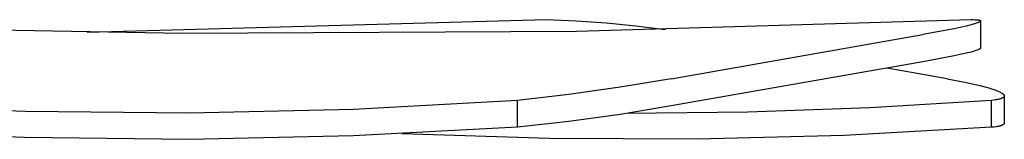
# Model space of a CAD drawing. Header units: millimetres. Extents: x 10636 to 13134, y 8891 to 10552.
# Tile 22 of 34: x 12921 to 13134, y 8976 to 9002. Entities that reach past the tile are written whole.
import ezdxf

# ---------------------------------------------------------------- set-up
doc = ezdxf.new("R2010")
doc.units = ezdxf.units.MM
doc.layers.add('Make2D$Visible$Curvas', color=7, linetype='Continuous')

msp = doc.modelspace()

# ---------------------------------------------------------------- linework, layer by layer
at = {"layer": 'Make2D$Visible$Curvas', "color": 29, "lineweight": -3, "true_color": 0x4d342b}
for p, q in [((12870.77, 9000.96), (12956.16, 8999.33)), ((12935.53, 8999.58), (13035.04, 9002.29)), ((13035.04, 9002.29), (13041.49, 9002.06)), ((13041.49, 9002.06), (13047.94, 9001.62)), ((13041.56, 8999.77), (13126.93, 9002.29)), ((13047.94, 9001.62), (13054.36, 9000.97)), ((13054.36, 9000.97), (13060.76, 9000.12)), ((13125.94, 9000.9), (13123.3, 9000.31)), ((13126.97, 9001.16), (13125.94, 9000.9)), ((13126.93, 9002.29), (13127.38, 9002.29)), ((13127.41, 9001.29), (13126.97, 9001.16)), ((13127.38, 9002.29), (13127.78, 9002.28)), ((13127.8, 9001.4), (13127.41, 9001.29)), ((13127.78, 9002.28), (13128.12, 9002.27)), ((13128.09, 9001.5), (13127.8, 9001.4)), ((13128.35, 9001.59), (13128.09, 9001.5)), ((13128.12, 9002.27), (13128.27, 9002.26)), ((13128.27, 9002.26), (13128.41, 9002.24)), ((13128.46, 9001.63), (13128.35, 9001.59)), ((13128.41, 9002.24), (13128.53, 9002.23)), ((13128.56, 9001.67), (13128.46, 9001.63)), ((13128.53, 9002.23), (13128.59, 9002.22)), ((13128.65, 9001.71), (13128.56, 9001.67)), ((13128.59, 9002.22), (13128.64, 9002.21)), ((13128.64, 9002.21), (13128.7, 9002.2)), ((13128.74, 9001.75), (13128.65, 9001.71)), ((13128.7, 9002.2), (13128.74, 9002.19)), ((13128.74, 9002.19), (13128.79, 9002.18)), ((13128.77, 9001.77), (13128.74, 9001.75)), ((13128.81, 9001.79), (13128.77, 9001.77)), ((13128.79, 9002.18), (13128.83, 9002.17)), ((13128.84, 9001.81), (13128.81, 9001.79)), ((13128.83, 9002.17), (13128.85, 9002.17)), ((13128.87, 9001.83), (13128.84, 9001.81)), ((13128.85, 9002.17), (13128.86, 9002.16)), ((13128.86, 9002.16), (13128.88, 9002.16)), ((13128.9, 9001.84), (13128.87, 9001.83)), ((13128.88, 9002.16), (13128.9, 9002.15)), ((13128.9, 9002.15), (13128.91, 9002.14)), ((13128.91, 9001.85), (13128.9, 9001.84)), ((13128.91, 9002.14), (13128.93, 9002.14)), ((13128.93, 9001.86), (13128.91, 9001.85)), ((13128.93, 9002.14), (13128.94, 9002.13)), ((13128.94, 9001.87), (13128.93, 9001.86)), ((13128.94, 9002.13), (13128.96, 9002.13)), ((13128.95, 9001.88), (13128.94, 9001.87)), ((13128.96, 9001.89), (13128.95, 9001.88)), ((13128.96, 9002.13), (13128.96, 9002.12)), ((13128.96, 9002.12), (13128.97, 9002.12)), ((13128.97, 9001.89), (13128.96, 9001.89)), ((13128.97, 9002.12), (13128.97, 9002.12)), ((13128.97, 9002.12), (13128.98, 9002.11)), ((13128.98, 9001.9), (13128.97, 9001.89)), ((13128.98, 9002.11), (13128.98, 9002.11)), ((13128.98, 9002.11), (13128.99, 9002.11)), ((13128.99, 9001.91), (13128.98, 9001.9)), ((13128.99, 9002.11), (13128.99, 9002.1)), ((13128.99, 9002.1), (13129, 9002.1)), ((13129, 9001.92), (13128.99, 9001.91)), ((13129, 9002.1), (13129, 9002.09)), ((13129, 9002.09), (13129.01, 9002.09)), ((13129.01, 9001.93), (13129, 9001.93)), ((13129, 9001.93), (13129, 9001.92)), ((13129.01, 9002.09), (13129.01, 9002.09)), ((13129.01, 9002.09), (13129.02, 9002.08)), ((13129.02, 9001.94), (13129.01, 9001.93)), ((13129.01, 9001.93), (13129.01, 9001.93)), ((13129.02, 9002.08), (13129.02, 9002.08)), ((13129.02, 9002.08), (13129.02, 9002.08)), ((13129.02, 9002.08), (13129.02, 9002.08)), ((13129.02, 9002.08), (13129.02, 9002.07)), ((13129.02, 9002.07), (13129.03, 9002.07)), ((13129.03, 9001.95), (13129.02, 9001.95)), ((13129.02, 9001.95), (13129.02, 9001.95)), ((13129.02, 9001.95), (13129.02, 9001.94)), ((13129.02, 9001.94), (13129.02, 9001.94)), ((13129.03, 9002.07), (13129.03, 9002.07)), ((13129.03, 9002.07), (13129.03, 9002.07)), ((13129.03, 9002.07), (13129.03, 9002.07)), ((13129.03, 9002.07), (13129.03, 9002.06)), ((13129.03, 9002.06), (13129.03, 9002.06)), ((13129.03, 9002.06), (13129.04, 9002.06)), ((13129.04, 9001.97), (13129.03, 9001.97)), ((13129.03, 9001.97), (13129.03, 9001.96)), ((13129.03, 9001.96), (13129.03, 9001.96)), ((13129.03, 9001.96), (13129.03, 9001.95)), ((13129.04, 9002.06), (13129.04, 9002.06)), ((13129.04, 9002.06), (13129.04, 9002.06)), ((13129.04, 9002.06), (13129.04, 9002.06)), ((13129.04, 9002.06), (13129.04, 9002.06)), ((13129.04, 9002.06), (13129.04, 9002.05)), ((13129.04, 9002.05), (13129.04, 9002.05)), ((13129.04, 9002.05), (13129.04, 9002.05)), ((13129.04, 9002.05), (13129.04, 9002.05)), ((13129.04, 9002.05), (13129.04, 9002.05)), ((13129.04, 9002.05), (13129.04, 9002.05)), ((13129.04, 9002.05), (13129.04, 9002.04)), ((13129.04, 9002.04), (13129.04, 9002.04)), ((13129.04, 9002.04), (13129.05, 9002.04)), ((13129.05, 9001.99), (13129.04, 9001.99)), ((13129.04, 9001.99), (13129.04, 9001.99)), ((13129.04, 9001.99), (13129.04, 9001.99)), ((13129.04, 9001.99), (13129.04, 9001.98)), ((13129.04, 9001.98), (13129.04, 9001.98)), ((13129.04, 9001.98), (13129.04, 9001.98)), ((13129.04, 9001.98), (13129.04, 9001.97)), ((13129.04, 9001.97), (13129.04, 9001.97)), ((13129.05, 9002.04), (13129.05, 9002.04)), ((13129.05, 9002.04), (13129.05, 9002.04)), ((13129.05, 9002.04), (13129.05, 9002.04)), ((13129.05, 9002.04), (13129.05, 9002.03)), ((13129.05, 9002.03), (13129.05, 9002.03)), ((13129.05, 9002.03), (13129.05, 9002.03)), ((13129.05, 9002.03), (13129.05, 9002.03)), ((13129.05, 9002.03), (13129.05, 9002.03)), ((13129.05, 9002.03), (13129.05, 9002.03)), ((13129.05, 9002.03), (13129.05, 9002.02)), ((13129.05, 9002.02), (13129.05, 9002.01)), ((13129.05, 9002.02), (13129.05, 9002.02)), ((13129.05, 9002.02), (13129.05, 9002.02)), ((13129.05, 9002.02), (13129.05, 9002.02)), ((13129.05, 9002.02), (13129.05, 9002.02)), ((13129.05, 9002.01), (13129.05, 9002.01)), ((13129.05, 9002.01), (13129.05, 9002.01)), ((13129.05, 9002.01), (13129.05, 9002.01)), ((13129.05, 9002.01), (13129.05, 9002.01)), ((13129.05, 9002.01), (13129.05, 9002.01)), ((13129.05, 9002.01), (13129.05, 9002)), ((13129.05, 9002.01), (13129.05, 8996.12)), ((13129.05, 9002), (13129.05, 9002)), ((13129.05, 9002), (13129.05, 9002)), ((13129.05, 9002), (13129.05, 9002)), ((13129.05, 9002), (13129.05, 9002)), ((13129.05, 9002), (13129.05, 9002)), ((13129.05, 9002), (13129.05, 9001.99)), ((13129.05, 9001.99), (13129.05, 9001.99)), ((12956.16, 8999.33), (13041.56, 8999.77)), ((13062.06, 8989.47), (13116.5, 8999.03)), ((13123.3, 9000.31), (13116.5, 8999.03)), ((13123.3, 8994.41), (13116.5, 8993.12)), ((13125.94, 8995), (13123.3, 8994.41)), ((13126.97, 8995.26), (13125.94, 8995)), ((13127.41, 8995.38), (13126.97, 8995.26)), ((13127.8, 8995.5), (13127.41, 8995.38)), ((13128.09, 8995.6), (13127.8, 8995.5)), ((13128.35, 8995.68), (13128.09, 8995.6)), ((13128.46, 8995.73), (13128.35, 8995.68)), ((13128.56, 8995.77), (13128.46, 8995.73)), ((13128.65, 8995.81), (13128.56, 8995.77)), ((13128.74, 8995.85), (13128.65, 8995.81)), ((13128.77, 8995.87), (13128.74, 8995.85)), ((13128.81, 8995.89), (13128.77, 8995.87)), ((13128.84, 8995.91), (13128.81, 8995.89)), ((13128.87, 8995.92), (13128.84, 8995.91)), ((13128.9, 8995.94), (13128.87, 8995.92)), ((13128.91, 8995.95), (13128.9, 8995.94)), ((13128.93, 8995.96), (13128.91, 8995.95)), ((13128.94, 8995.97), (13128.93, 8995.96)), ((13128.95, 8995.98), (13128.94, 8995.97)), ((13128.96, 8995.98), (13128.95, 8995.98)), ((13128.97, 8995.99), (13128.96, 8995.98)), ((13128.98, 8996), (13128.97, 8995.99)), ((13128.99, 8996.01), (13128.98, 8996)), ((13129, 8996.02), (13128.99, 8996.01)), ((13129.01, 8996.03), (13129, 8996.03)), ((13129, 8996.03), (13129, 8996.02)), ((13129.02, 8996.04), (13129.01, 8996.03)), ((13129.01, 8996.03), (13129.01, 8996.03)), ((13129.03, 8996.05), (13129.02, 8996.05)), ((13129.02, 8996.05), (13129.02, 8996.05)), ((13129.02, 8996.05), (13129.02, 8996.04)), ((13129.02, 8996.04), (13129.02, 8996.04)), ((13129.04, 8996.07), (13129.03, 8996.07)), ((13129.03, 8996.07), (13129.03, 8996.06)), ((13129.03, 8996.06), (13129.03, 8996.06)), ((13129.03, 8996.06), (13129.03, 8996.05)), ((13129.04, 8996.15), (13129.05, 8996.12)), ((13129.05, 8996.09), (13129.04, 8996.09)), ((13129.04, 8996.09), (13129.04, 8996.09)), ((13129.04, 8996.09), (13129.04, 8996.09)), ((13129.04, 8996.09), (13129.04, 8996.08)), ((13129.04, 8996.08), (13129.04, 8996.08)), ((13129.04, 8996.08), (13129.04, 8996.08)), ((13129.04, 8996.08), (13129.04, 8996.07)), ((13129.04, 8996.07), (13129.04, 8996.07)), ((13129.05, 8996.12), (13129.05, 8996.11)), ((13129.05, 8996.11), (13129.05, 8996.11)), ((13129.05, 8996.11), (13129.05, 8996.11)), ((13129.05, 8996.11), (13129.05, 8996.11)), ((13129.05, 8996.11), (13129.05, 8996.11)), ((13129.05, 8996.11), (13129.05, 8996.11)), ((13129.05, 8996.11), (13129.05, 8996.1)), ((13129.05, 8996.1), (13129.05, 8996.1)), ((13129.05, 8996.1), (13129.05, 8996.1)), ((13129.05, 8996.1), (13129.05, 8996.1)), ((13129.05, 8996.1), (13129.05, 8996.1)), ((13129.05, 8996.1), (13129.05, 8996.09)), ((13129.05, 8996.09), (13129.05, 8996.09)), ((13129.05, 8996.09), (13129.05, 8996.09)), ((13116.5, 8993.12), (13062.06, 8983.56)), ((13121.79, 8989.47), (13108.79, 8991.77)), ((13062.06, 8989.47), (13050.99, 8987.64)), ((13121.79, 8989.47), (13125.62, 8988.75)), ((13125.62, 8988.75), (13127.32, 8988.38)), ((13127.32, 8988.38), (13128.86, 8988.01)), ((13128.86, 8988.01), (13130.24, 8987.64)), ((13039.88, 8986.07), (13028.73, 8984.77)), ((13050.99, 8987.64), (13039.88, 8986.07)), ((13130.24, 8987.64), (13130.86, 8987.46)), ((13130.86, 8987.46), (13131.43, 8987.28)), ((13131.43, 8987.28), (13131.95, 8987.11)), ((13131.95, 8987.11), (13132.41, 8986.93)), ((13132.41, 8986.93), (13132.63, 8986.85)), ((13132.63, 8986.85), (13132.83, 8986.76)), ((13132.83, 8986.76), (13133.01, 8986.68)), ((13133.01, 8986.68), (13133.19, 8986.6)), ((13133.19, 8986.6), (13133.31, 8986.54)), ((13133.31, 8986.54), (13133.42, 8986.48)), ((13133.42, 8986.48), (13133.52, 8986.42)), ((13133.52, 8986.42), (13133.62, 8986.36)), ((13133.62, 8986.36), (13133.71, 8986.3)), ((13133.71, 8986.3), (13133.75, 8986.27)), ((13133.75, 8986.27), (13133.79, 8986.24)), ((13133.79, 8986.24), (13133.83, 8986.21)), ((13133.83, 8986.21), (13133.86, 8986.19)), ((13133.86, 8986.19), (13133.9, 8986.16)), ((13133.9, 8986.16), (13133.93, 8986.13)), ((13133.93, 8986.13), (13133.96, 8986.1)), ((13133.96, 8986.1), (13133.99, 8986.08)), ((13133.99, 8986.08), (13134.01, 8986.05)), ((13134.01, 8986.05), (13134.03, 8986.03)), ((13134.03, 8986.03), (13134.04, 8986.02)), ((13134.04, 8986.02), (13134.05, 8986.01)), ((13134.05, 8986.01), (13134.06, 8985.99)), ((13134.06, 8985.99), (13134.07, 8985.98)), ((13134.07, 8985.98), (13134.08, 8985.97)), ((13134.08, 8985.97), (13134.09, 8985.95)), ((13134.09, 8985.95), (13134.1, 8985.94)), ((13134.1, 8985.94), (13134.11, 8985.93)), ((13134.11, 8985.93), (13134.12, 8985.92)), ((13134.12, 8985.92), (13134.12, 8985.9)), ((13134.12, 8985.9), (13134.13, 8985.89)), ((13134.13, 8985.89), (13134.14, 8985.88)), ((13134.14, 8985.88), (13134.14, 8985.86)), ((13134.14, 8985.86), (13134.15, 8985.85)), ((13134.15, 8985.85), (13134.15, 8985.84)), ((13134.15, 8985.84), (13134.16, 8985.83)), ((13134.16, 8985.83), (13134.16, 8985.81)), ((13134.16, 8985.81), (13134.17, 8985.8)), ((13134.17, 8985.63), (13134.16, 8985.63)), ((13134.17, 8985.8), (13134.17, 8985.79)), ((13134.17, 8985.79), (13134.17, 8985.79)), ((13134.17, 8985.79), (13134.17, 8985.78)), ((13134.17, 8985.78), (13134.17, 8985.77)), ((13134.17, 8985.77), (13134.17, 8985.77)), ((13134.17, 8985.77), (13134.17, 8985.76)), ((13134.17, 8985.76), (13134.17, 8985.76)), ((13134.17, 8985.76), (13134.18, 8985.75)), ((13134.18, 8985.68), (13134.17, 8985.67)), ((13134.17, 8985.67), (13134.17, 8985.66)), ((13134.17, 8985.66), (13134.17, 8985.66)), ((13134.17, 8985.66), (13134.17, 8985.65)), ((13134.17, 8985.65), (13134.17, 8985.64)), ((13134.17, 8985.64), (13134.17, 8985.63)), ((13134.18, 8985.75), (13134.18, 8985.74)), ((13134.18, 8985.74), (13134.18, 8985.74)), ((13134.18, 8985.74), (13134.18, 8985.73)), ((13134.18, 8985.73), (13134.18, 8985.73)), ((13134.18, 8985.73), (13134.18, 8985.72)), ((13134.18, 8985.72), (13134.18, 8985.71)), ((13134.18, 8985.71), (13134.18, 8985.71)), ((13134.18, 8985.71), (13134.18, 8985.7)), ((13134.18, 8985.71), (13134.18, 8979.82)), ((13134.18, 8985.7), (13134.18, 8985.69)), ((13134.18, 8985.69), (13134.18, 8985.68)), ((13134.18, 8985.68), (13134.18, 8985.68)), ((12922.1, 8982.33), (12886.57, 8983.89)), ((13028.73, 8984.77), (12993.22, 8982.77)), ((13028.73, 8978.91), (13028.73, 8984.77)), ((13062.06, 8983.56), (13050.99, 8981.72)), ((13131.41, 8984.77), (13105.05, 8983.17)), ((13131.94, 8984.83), (13131.41, 8984.77)), ((13131.41, 8978.91), (13131.41, 8984.77)), ((13132.18, 8984.86), (13131.94, 8984.83)), ((13132.42, 8984.9), (13132.18, 8984.86)), ((13132.63, 8984.94), (13132.42, 8984.9)), ((13132.84, 8984.98), (13132.63, 8984.94)), ((13133.03, 8985.02), (13132.84, 8984.98)), ((13133.2, 8985.06), (13133.03, 8985.02)), ((13133.28, 8985.08), (13133.2, 8985.06)), ((13133.36, 8985.11), (13133.28, 8985.08)), ((13133.44, 8985.13), (13133.36, 8985.11)), ((13133.51, 8985.16), (13133.44, 8985.13)), ((13133.58, 8985.18), (13133.51, 8985.16)), ((13133.64, 8985.21), (13133.58, 8985.18)), ((13133.7, 8985.23), (13133.64, 8985.21)), ((13133.76, 8985.26), (13133.7, 8985.23)), ((13133.81, 8985.29), (13133.76, 8985.26)), ((13133.84, 8985.3), (13133.81, 8985.29)), ((13133.86, 8985.31), (13133.84, 8985.3)), ((13133.89, 8985.33), (13133.86, 8985.31)), ((13133.91, 8985.34), (13133.89, 8985.33)), ((13133.93, 8985.36), (13133.91, 8985.34)), ((13133.95, 8985.37), (13133.93, 8985.36)), ((13133.97, 8985.38), (13133.95, 8985.37)), ((13133.99, 8985.4), (13133.97, 8985.38)), ((13134.01, 8985.41), (13133.99, 8985.4)), ((13134.03, 8985.43), (13134.01, 8985.41)), ((13134.04, 8985.44), (13134.03, 8985.43)), ((13134.06, 8985.46), (13134.04, 8985.44)), ((13134.07, 8985.47), (13134.06, 8985.46)), ((13134.08, 8985.48), (13134.07, 8985.47)), ((13134.07, 8985.47), (13134.07, 8985.47)), ((13134.09, 8985.49), (13134.08, 8985.48)), ((13134.1, 8985.5), (13134.09, 8985.49)), ((13134.11, 8985.52), (13134.1, 8985.51)), ((13134.1, 8985.51), (13134.1, 8985.5)), ((13134.12, 8985.53), (13134.11, 8985.52)), ((13134.11, 8985.52), (13134.11, 8985.52)), ((13134.13, 8985.54), (13134.12, 8985.54)), ((13134.12, 8985.54), (13134.12, 8985.53)), ((13134.14, 8985.56), (13134.13, 8985.56)), ((13134.13, 8985.56), (13134.13, 8985.55)), ((13134.13, 8985.55), (13134.13, 8985.54)), ((13134.15, 8985.58), (13134.14, 8985.57)), ((13134.14, 8985.57), (13134.14, 8985.56)), ((13134.16, 8985.61), (13134.15, 8985.6)), ((13134.15, 8985.6), (13134.15, 8985.59)), ((13134.15, 8985.59), (13134.15, 8985.58)), ((13134.15, 8985.58), (13134.15, 8985.58)), ((13134.16, 8985.63), (13134.16, 8985.62)), ((13134.16, 8985.62), (13134.16, 8985.61)), ((13134.16, 8985.61), (13134.16, 8985.61)), ((12957.66, 8981.96), (12922.1, 8982.33)), ((12993.22, 8982.77), (12957.66, 8981.96)), ((13050.99, 8981.72), (13039.88, 8980.17)), ((13078.66, 8982.22), (13052.26, 8981.94)), ((13105.05, 8983.17), (13078.66, 8982.22)), ((13039.88, 8980.17), (13028.73, 8978.91)), ((13133.36, 8979.23), (13133.28, 8979.21)), ((13133.44, 8979.25), (13133.36, 8979.23)), ((13133.51, 8979.28), (13133.44, 8979.25)), ((13133.58, 8979.3), (13133.51, 8979.28)), ((13133.64, 8979.33), (13133.58, 8979.3)), ((13133.7, 8979.35), (13133.64, 8979.33)), ((13133.76, 8979.38), (13133.7, 8979.35)), ((13133.81, 8979.41), (13133.76, 8979.38)), ((13133.84, 8979.42), (13133.81, 8979.41)), ((13133.86, 8979.43), (13133.84, 8979.42)), ((13133.89, 8979.45), (13133.86, 8979.43)), ((13133.91, 8979.46), (13133.89, 8979.45)), ((13133.93, 8979.47), (13133.91, 8979.46)), ((13133.95, 8979.49), (13133.93, 8979.47)), ((13133.97, 8979.5), (13133.95, 8979.49)), ((13133.99, 8979.52), (13133.97, 8979.5)), ((13134.01, 8979.53), (13133.99, 8979.52)), ((13134.03, 8979.54), (13134.01, 8979.53)), ((13134.04, 8979.56), (13134.03, 8979.54)), ((13134.06, 8979.57), (13134.04, 8979.56)), ((13134.07, 8979.58), (13134.06, 8979.57)), ((13134.08, 8979.6), (13134.07, 8979.59)), ((13134.07, 8979.59), (13134.07, 8979.58)), ((13134.09, 8979.6), (13134.08, 8979.6)), ((13134.1, 8979.62), (13134.09, 8979.61)), ((13134.09, 8979.61), (13134.09, 8979.6)), ((13134.11, 8979.63), (13134.1, 8979.62)), ((13134.1, 8979.62), (13134.1, 8979.62)), ((13134.12, 8979.64), (13134.11, 8979.64)), ((13134.11, 8979.64), (13134.11, 8979.63)), ((13134.13, 8979.66), (13134.12, 8979.65)), ((13134.12, 8979.65), (13134.12, 8979.64)), ((13134.14, 8979.68), (13134.13, 8979.67)), ((13134.13, 8979.67), (13134.13, 8979.66)), ((13134.13, 8979.66), (13134.13, 8979.66)), ((13134.15, 8979.69), (13134.14, 8979.68)), ((13134.14, 8979.68), (13134.14, 8979.68)), ((13134.16, 8979.72), (13134.15, 8979.71)), ((13134.15, 8979.71), (13134.15, 8979.7)), ((13134.15, 8979.7), (13134.15, 8979.7)), ((13134.15, 8979.7), (13134.15, 8979.69)), ((13134.17, 8979.75), (13134.16, 8979.74)), ((13134.16, 8979.74), (13134.16, 8979.73)), ((13134.16, 8979.73), (13134.16, 8979.72)), ((13134.16, 8979.72), (13134.16, 8979.72)), ((13134.18, 8979.79), (13134.17, 8979.78)), ((13134.17, 8979.78), (13134.17, 8979.77)), ((13134.17, 8979.77), (13134.17, 8979.77)), ((13134.17, 8979.77), (13134.17, 8979.76)), ((13134.17, 8979.76), (13134.17, 8979.75)), ((13134.17, 8979.75), (13134.17, 8979.75)), ((13134.18, 8979.82), (13134.18, 8979.82)), ((13134.18, 8979.82), (13134.18, 8979.81)), ((13134.18, 8979.81), (13134.18, 8979.8)), ((13134.18, 8979.8), (13134.18, 8979.79)), ((13134.18, 8979.79), (13134.18, 8979.79)), ((12922, 8976.69), (12886.44, 8978.22)), ((13028.73, 8978.91), (12993.18, 8977.04)), ((13035.65, 8976.46), (13003.73, 8977.48)), ((13099.52, 8977.17), (13067.59, 8976.35)), ((13131.41, 8978.91), (13099.52, 8977.17)), ((13131.94, 8978.96), (13131.41, 8978.91)), ((13132.42, 8979.03), (13131.94, 8978.96)), ((13132.63, 8979.07), (13132.42, 8979.03)), ((13132.84, 8979.1), (13132.63, 8979.07)), ((13133.03, 8979.14), (13132.84, 8979.1)), ((13133.2, 8979.19), (13133.03, 8979.14)), ((13133.28, 8979.21), (13133.2, 8979.19)), ((12957.59, 8976.3), (12922, 8976.69)), ((12993.18, 8977.04), (12957.59, 8976.3)), ((13067.59, 8976.35), (13035.65, 8976.46))]:
    msp.add_line(p, q, dxfattribs=at)

doc.saveas('drawing.dxf')
